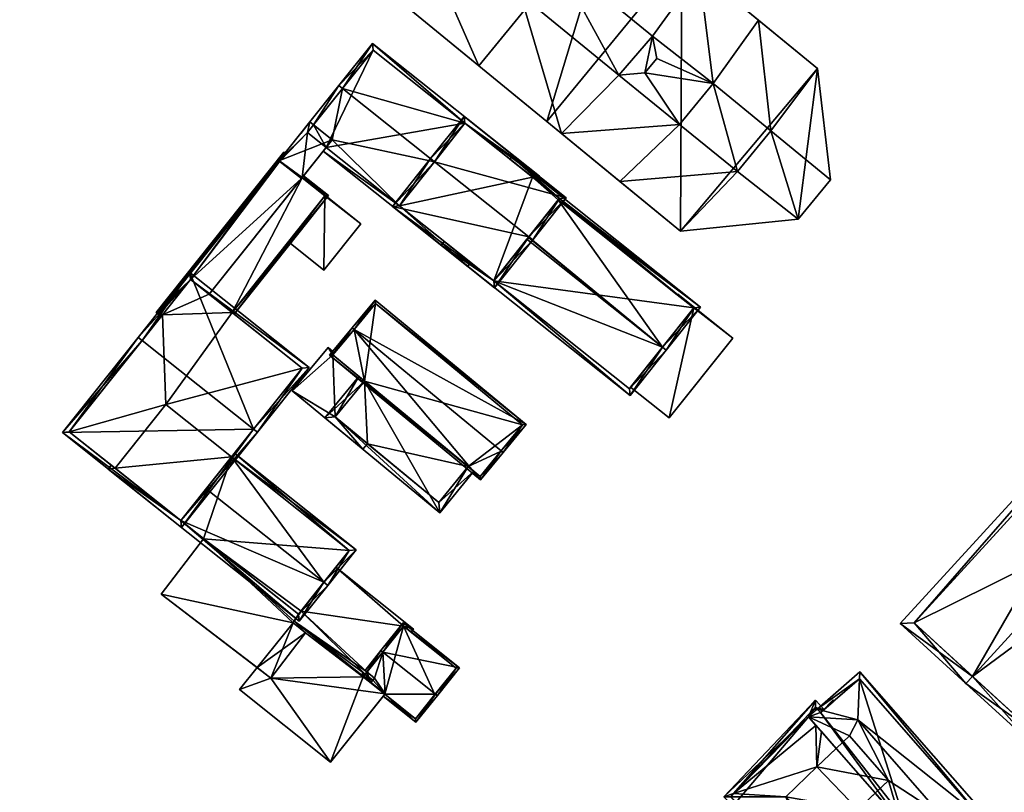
# Model space of a CAD drawing. Header units: inches. Extents: x 2528110 to 2532513, y 1151075 to 1152012.
# Tile 2 of 99: x 2528110 to 2528211, y 1151848 to 1151927. Entities that reach past the tile are written whole.
import ezdxf

# ---------------------------------------------------------------- set-up
doc = ezdxf.new("R2010")
doc.units = ezdxf.units.IN
doc.header["$MEASUREMENT"] = 0
doc.layers.add('Gebaeude Einzelhaus', color=10, linetype='Continuous')
doc.layers.add('Offenes Gebaeude', color=10, linetype='Continuous')

msp = doc.modelspace()

# ---------------------------------------------------------------- meshes
at = {"layer": 'Gebaeude Einzelhaus'}
mesh = msp.add_polyface(dxfattribs=at)
corners = [(2528186.605, 1151915.395, 386.502), (2528192.736, 1151910.366, 386.502), (2528191.391, 1151921.78, 386.502), (2528189.416, 1151906.316, 386.502), (2528185.35, 1151926.731, 386.502), (2528183.175, 1151911.21, 386.502), (2528177.346, 1151905.104, 386.502), (2528171.131, 1151910.198, 386.502), (2528177.255, 1151916.014, 389.702), (2528171.131, 1151910.198, 389.702), (2528183.175, 1151911.21, 389.702), (2528165.158, 1151915.093, 389.702), (2528180.703, 1151920.22, 389.702), (2528186.605, 1151915.395, 389.702), (2528185.35, 1151926.731, 389.702), (2528179.259, 1151931.723, 389.702), (2528129.575, 1151961.838, 392.102), (2528137.331, 1151966.085, 392.102), (2528125.411, 1151964.843, 392.102), (2528164.3, 1151933.445, 392.102), (2528179.259, 1151931.724, 392.102), (2528138.173, 1151954.793, 392.102), (2528125.949, 1151960.535, 392.102), (2528122.35, 1151961.108, 392.102), (2528126.875, 1151961.666, 392.102), (2528126.158, 1151957.448, 392.102), (2528123.474, 1151949.254, 392.102), (2528160.956, 1151929.364, 392.102), (2528165.158, 1151915.093, 392.101), (2528134.646, 1151950.491, 392.102), (2528171.038, 1151921.103, 392.101), (2528177.255, 1151916.014, 392.101), (2528173.696, 1151921.316, 392.101), (2528180.703, 1151920.22, 392.101), (2528174.485, 1151925.098, 392.101), (2528174.903, 1151922.788, 392.101), (2528174.485, 1151925.098, 395.035), (2528173.696, 1151921.316, 395.035), (2528174.903, 1151922.788, 395.035), (2528164.3, 1151933.445, 395.035), (2528171.038, 1151921.103, 395.035), (2528160.956, 1151929.364, 395.035), (2528138.173, 1151954.793, 395.035), (2528126.158, 1151957.448, 395.035), (2528134.646, 1151950.491, 395.035), (2528129.575, 1151961.838, 395.035), (2528126.875, 1151961.666, 395.035), (2528125.949, 1151960.535, 395.035), (2528125.411, 1151964.843, 389.346), (2528123.413, 1151977.491, 389.346), (2528109.594, 1151960.63, 389.346), (2528137.331, 1151966.085, 389.346), (2528122.35, 1151961.108, 389.346), (2528123.474, 1151949.255, 389.346), (2528191.391, 1151921.78, 372.471), (2528177.473, 1151933.188, 372.471), (2528179.259, 1151931.724, 386.502), (2528177.472, 1151933.187, 386.502), (2528163.654, 1151916.325, 386.502), (2528163.654, 1151916.325, 372.471), (2528177.346, 1151905.104, 372.471), (2528189.416, 1151906.316, 372.471), (2528192.736, 1151910.366, 372.471), (2528156.655, 1151922.061, 389.702), (2528156.655, 1151922.061, 372.471), (2528170.474, 1151938.923, 372.471), (2528170.474, 1151938.923, 389.702), (2528137.331, 1151966.085, 372.471), (2528123.474, 1151949.254, 372.471), (2528125.411, 1151964.843, 372.471), (2528122.35, 1151961.108, 372.471), (2528123.413, 1151977.491, 372.471), (2528109.594, 1151960.63, 372.471), (2528123.474, 1151949.255, 372.471)]
mesh.append_faces([[corners[k] for k in face] for face in [(48, 50, 52), (52, 50, 53), (51, 49, 48), (48, 49, 50), (47, 43, 45), (46, 47, 45), (45, 43, 42), (42, 43, 44), (41, 40, 39), (40, 37, 36), (39, 40, 36), (36, 37, 38), (29, 27, 21), (21, 27, 19), (34, 20, 19), (32, 33, 35), (35, 33, 34), (34, 33, 20), (30, 31, 32), (32, 31, 33), (28, 30, 27), (30, 28, 31), (25, 26, 29), (29, 26, 27), (27, 26, 28), (22, 23, 25), (25, 23, 26), (16, 18, 24), (24, 18, 22), (22, 18, 23), (17, 16, 21), (17, 21, 19), (17, 19, 20), (16, 17, 18), (12, 14, 15), (12, 13, 14), (8, 10, 12), (12, 10, 13), (11, 9, 8), (8, 9, 10), (3, 5, 6), (6, 5, 7), (3, 0, 5), (0, 2, 4), (3, 1, 0), (0, 1, 2)]], dxfattribs={"color": 13})
mesh.append_faces([[corners[k] for k in face] for face in [(72, 70, 73), (72, 69, 70), (72, 71, 69), (69, 71, 67), (50, 72, 53), (53, 72, 73), (50, 49, 72), (72, 49, 71), (49, 51, 71), (71, 51, 67), (69, 68, 70), (69, 67, 68), (68, 67, 64), (64, 67, 65), (8, 12, 31), (31, 12, 33), (20, 33, 15), (15, 33, 12), (31, 28, 8), (8, 28, 11), (63, 53, 64), (64, 53, 68), (63, 26, 53), (11, 28, 63), (63, 28, 26), (52, 53, 23), (23, 53, 26), (48, 52, 18), (18, 52, 23), (51, 48, 17), (17, 48, 18), (51, 65, 67), (17, 66, 51), (51, 66, 65), (17, 20, 66), (66, 20, 15), (44, 25, 29), (44, 43, 25), (43, 22, 25), (43, 47, 22), (47, 24, 22), (47, 46, 24), (46, 16, 24), (46, 45, 16), (45, 21, 16), (45, 42, 21), (42, 29, 21), (42, 44, 29), (38, 32, 35), (38, 37, 32), (37, 30, 32), (37, 40, 30), (40, 27, 30), (40, 41, 27), (41, 19, 27), (41, 39, 19), (39, 34, 19), (39, 36, 34), (36, 35, 34), (36, 38, 35), (65, 59, 64), (65, 55, 59), (15, 57, 66), (66, 57, 65), (65, 57, 55), (15, 56, 57), (15, 4, 56), (15, 14, 4), (14, 13, 4), (4, 13, 0), (5, 0, 10), (10, 0, 13), (10, 9, 5), (5, 9, 7), (11, 7, 9), (11, 58, 7), (58, 64, 59), (11, 63, 58), (58, 63, 64), (55, 60, 59), (55, 54, 60), (60, 54, 61), (61, 54, 62), (2, 1, 54), (54, 1, 62), (1, 3, 62), (62, 3, 61), (3, 6, 61), (61, 6, 60), (7, 60, 6), (7, 59, 60), (7, 58, 59), (4, 55, 56), (56, 55, 57), (4, 54, 55), (4, 2, 54)]], dxfattribs={"color": 41})
mesh = msp.add_polyface(dxfattribs=at)
corners = [(2528155.529, 1151901.484, 379.471), (2528155.84, 1151901.875, 379.613), (2528148.52, 1151907.701, 379.613), (2528141.634, 1151914.463, 379.897), (2528152.111, 1151912.213, 381.249), (2528141.01, 1151913.679, 379.613), (2528140.699, 1151913.288, 379.471), (2528142.697, 1151919.707, 381.249), (2528139.73, 1151915.979, 379.897), (2528142.306, 1151920.018, 381.249), (2528139.34, 1151916.289, 379.897), (2528138.406, 1151915.115, 379.471), (2528138.404, 1151915.115, 379.471), (2528155.245, 1151916.151, 379.632), (2528162.878, 1151910.716, 379.471), (2528162.566, 1151910.324, 379.632), (2528145.751, 1151924.346, 379.471), (2528145.831, 1151923.644, 379.632), (2528155.245, 1151916.151, 371.172), (2528145.831, 1151923.644, 371.172), (2528139.73, 1151915.979, 371.172), (2528141.01, 1151913.679, 371.172), (2528148.52, 1151907.701, 371.172), (2528139.106, 1151915.195, 371.172)]
mesh.append_faces([[corners[k] for k in face] for face in [(2, 6, 5), (1, 0, 2), (2, 0, 6), (12, 10, 11), (10, 9, 8), (8, 9, 7), (16, 17, 9), (9, 17, 7), (16, 13, 17), (16, 14, 13), (13, 14, 15), (7, 16, 9), (7, 13, 16), (16, 13, 14), (14, 13, 15), (7, 4, 13), (11, 10, 12), (8, 9, 10), (3, 7, 8), (8, 7, 9), (3, 4, 7), (0, 2, 6), (6, 2, 5), (5, 2, 3), (3, 2, 4), (0, 1, 2)]], dxfattribs={"color": 13})
mesh.append_faces([[corners[k] for k in face] for face in [(18, 21, 19), (19, 21, 20), (20, 21, 23), (18, 22, 21), (22, 2, 21), (21, 2, 5), (19, 7, 17), (19, 20, 7), (7, 20, 8), (13, 18, 17), (17, 18, 19)]], dxfattribs={"color": 41})
mesh = msp.add_polyface(dxfattribs=at)
corners = [(2528141.634, 1151914.463, 382.859), (2528139.34, 1151916.289, 382.859), (2528136.18, 1151912.318, 382.859), (2528138.474, 1151910.491, 382.859), (2528139.73, 1151915.979, 379.897), (2528139.34, 1151916.289, 379.897), (2528141.634, 1151914.463, 379.897), (2528139.34, 1151916.289, 371.172), (2528139.73, 1151915.979, 371.172), (2528136.18, 1151912.318, 378.479), (2528136.18, 1151912.318, 371.172), (2528136.254, 1151912.259, 378.523), (2528138.474, 1151910.491, 379.837), (2528136.254, 1151912.259, 371.172), (2528141.01, 1151913.679, 379.613), (2528138.544, 1151910.579, 379.837), (2528138.58, 1151910.624, 378.643), (2528138.58, 1151910.624, 378.543), (2528141.01, 1151913.679, 371.172), (2528138.544, 1151910.579, 378.643), (2528138.544, 1151910.579, 371.172), (2528138.544, 1151910.579, 378.543), (2528139.106, 1151915.195, 371.172), (2528138.474, 1151910.491, 371.172)]
mesh.append_faces([[corners[k] for k in face] for face in [(0, 2, 3), (0, 1, 2)]], dxfattribs={"color": 13})
mesh.append_faces([[corners[k] for k in face] for face in [(13, 20, 23), (7, 22, 10), (10, 22, 13), (13, 22, 20), (20, 22, 18), (7, 8, 22), (18, 17, 20), (20, 17, 21), (16, 15, 19), (15, 3, 12), (18, 14, 17), (17, 14, 16), (16, 14, 15), (15, 14, 3), (3, 14, 0), (0, 14, 6), (11, 9, 13), (13, 9, 10), (3, 2, 12), (12, 2, 11), (11, 2, 9), (9, 7, 10), (2, 5, 9), (9, 5, 7), (2, 1, 5), (5, 4, 7), (7, 4, 8), (4, 0, 6), (5, 1, 4), (4, 1, 0)]], dxfattribs={"color": 41})
mesh = msp.add_polyface(dxfattribs=at)
corners = [(2528161.799, 1151904.502, 383.027), (2528162.19, 1151904.191, 383.027), (2528165.635, 1151908.52, 381.249), (2528152.111, 1151912.214, 383.027), (2528155.165, 1151916.854, 381.249), (2528151.72, 1151912.525, 383.027), (2528147.818, 1151907.621, 381.249), (2528158.288, 1151899.288, 381.249), (2528164.933, 1151908.44, 381.41), (2528155.245, 1151916.151, 381.41), (2528158.208, 1151899.99, 381.391), (2528161.746, 1151904.436, 383.003), (2528148.52, 1151907.701, 381.391), (2528161.746, 1151904.436, 380.584), (2528161.788, 1151904.488, 380.563), (2528164.81, 1151908.286, 379.036), (2528164.933, 1151908.44, 378.974), (2528164.81, 1151908.286, 371.172), (2528164.933, 1151908.44, 371.172), (2528155.245, 1151916.151, 379.632), (2528162.175, 1151910.636, 371.172), (2528155.245, 1151916.151, 371.172), (2528152.111, 1151912.213, 381.249), (2528148.52, 1151907.701, 379.613), (2528158.208, 1151899.99, 379.028), (2528148.52, 1151907.701, 371.172), (2528158.208, 1151899.99, 371.172), (2528161.603, 1151904.257, 380.656)]
mesh.append_faces([[corners[k] for k in face] for face in [(12, 5, 3), (10, 6, 12), (12, 6, 5), (10, 7, 6), (0, 1, 11), (11, 1, 10), (10, 1, 7), (4, 9, 5), (5, 9, 3), (8, 1, 0), (4, 2, 9), (9, 2, 8), (8, 2, 1), (0, 7, 1), (3, 6, 0), (0, 6, 7), (3, 5, 6), (3, 4, 5), (0, 2, 3), (3, 2, 4), (0, 1, 2)]], dxfattribs={"color": 13})
mesh.append_faces([[corners[k] for k in face] for face in [(20, 25, 21), (20, 26, 25), (20, 17, 26), (20, 18, 17), (11, 27, 13), (11, 10, 27), (27, 10, 24), (24, 25, 26), (10, 23, 24), (24, 23, 25), (10, 12, 23), (3, 22, 12), (12, 22, 23), (3, 9, 22), (22, 9, 19), (19, 20, 21), (19, 16, 20), (20, 16, 18), (19, 8, 16), (19, 9, 8), (16, 17, 18), (16, 15, 17), (16, 8, 15), (15, 8, 14), (14, 8, 0), (13, 0, 11), (13, 14, 0)]], dxfattribs={"color": 41})
mesh = msp.add_polyface(dxfattribs=at)
corners = [(2528136.18, 1151912.318, 378.479), (2528136.675, 1151913.189, 378.407), (2528123.573, 1151896.728, 378.406), (2528136.796, 1151913.093, 378.479), (2528124.238, 1151896.518, 378.708), (2528124.082, 1151896.323, 378.708), (2528127.116, 1151900.134, 378.708), (2528138.474, 1151910.491, 379.837), (2528129.03, 1151898.61, 379.842), (2528136.254, 1151912.259, 378.523), (2528138.552, 1151910.572, 379.842), (2528138.544, 1151910.579, 379.837), (2528138.708, 1151910.768, 379.842), (2528138.7, 1151910.775, 379.837), (2528123.924, 1151896.768, 378.522), (2528131.375, 1151896.744, 378.635), (2528131.571, 1151896.588, 378.534), (2528141.248, 1151908.746, 378.535), (2528138.706, 1151910.768, 379.842), (2528140.896, 1151908.706, 378.635), (2528138.552, 1151910.572, 378.642), (2528138.544, 1151910.579, 378.643), (2528138.551, 1151910.573, 378.542), (2528138.544, 1151910.579, 371.172), (2528138.544, 1151910.579, 378.543), (2528138.552, 1151910.572, 371.172), (2528123.924, 1151896.768, 371.172), (2528136.254, 1151912.259, 371.172), (2528124.238, 1151896.518, 371.172), (2528127.116, 1151900.134, 371.172), (2528138.474, 1151910.491, 371.172), (2528129.03, 1151898.61, 371.172), (2528137.138, 1151903.985, 378.141), (2528131.375, 1151896.744, 371.172), (2528137.138, 1151903.985, 378.241), (2528140.896, 1151908.706, 371.172), (2528140.896, 1151908.706, 378.14), (2528140.896, 1151908.706, 378.24)]
mesh.append_faces([[corners[k] for k in face] for face in [(19, 16, 15), (19, 17, 16), (10, 12, 19), (19, 12, 17), (10, 18, 12), (15, 10, 8), (10, 12, 18), (15, 17, 10), (10, 17, 12), (15, 16, 17), (14, 0, 9), (0, 1, 3), (14, 2, 0), (0, 2, 1), (14, 5, 2), (14, 4, 5), (11, 12, 10), (11, 13, 12), (11, 12, 13), (7, 10, 11), (11, 10, 12), (7, 8, 10), (0, 6, 9), (9, 6, 7), (7, 6, 8), (0, 2, 6), (6, 2, 4), (4, 2, 5), (3, 1, 0), (0, 1, 2)]], dxfattribs={"color": 13})
mesh.append_faces([[corners[k] for k in face] for face in [(33, 25, 35), (33, 31, 25), (35, 25, 36), (36, 25, 22), (19, 20, 10), (19, 37, 20), (19, 34, 37), (32, 35, 36), (32, 33, 35), (19, 15, 34), (34, 15, 32), (32, 15, 33), (26, 29, 28), (29, 30, 31), (31, 30, 25), (25, 30, 23), (26, 27, 29), (29, 27, 30), (4, 14, 28), (28, 14, 26), (26, 9, 27), (26, 14, 9), (25, 23, 22), (22, 23, 24), (10, 20, 11), (11, 20, 21)]], dxfattribs={"color": 41})
mesh = msp.add_polyface(dxfattribs=at)
corners = [(2528175.499, 1151893.196, 380.656), (2528161.603, 1151904.257, 380.656), (2528158.208, 1151899.99, 379.028), (2528152.813, 1151903.646, 378.879), (2528153.124, 1151904.037, 379.028), (2528172.183, 1151888.228, 378.879), (2528175.89, 1151892.885, 380.656), (2528179.409, 1151897.305, 378.879), (2528164.933, 1151908.44, 378.974), (2528160.038, 1151912.724, 378.879), (2528164.81, 1151908.286, 379.036), (2528159.849, 1151912.487, 378.974), (2528161.788, 1151904.488, 380.563), (2528161.746, 1151904.436, 380.584), (2528172.103, 1151888.93, 379.028), (2528178.706, 1151897.225, 379.036), (2528177.017, 1151898.57, 378.78), (2528164.81, 1151908.286, 371.172), (2528178.706, 1151897.225, 371.172), (2528177.017, 1151898.57, 378.879), (2528178.706, 1151897.225, 378.631), (2528178.706, 1151897.225, 378.531), (2528158.208, 1151899.99, 371.172), (2528172.103, 1151888.93, 371.172), (2528172.227, 1151889.086, 378.631), (2528172.227, 1151889.086, 378.531)]
mesh.append_faces([[corners[k] for k in face] for face in [(8, 15, 10), (15, 6, 0), (8, 7, 15), (15, 7, 6), (11, 9, 8), (8, 9, 7), (6, 14, 0), (2, 3, 4), (6, 5, 14), (14, 5, 2), (2, 5, 3), (0, 13, 1), (0, 12, 13), (0, 10, 12), (8, 9, 11), (0, 7, 10), (10, 7, 8), (8, 7, 9), (0, 6, 7), (0, 5, 6), (0, 2, 5), (5, 2, 3), (3, 2, 4), (0, 1, 2)]], dxfattribs={"color": 13})
mesh.append_faces([[corners[k] for k in face] for face in [(18, 22, 17), (18, 23, 22), (25, 18, 21), (25, 23, 18), (24, 14, 25), (25, 14, 23), (15, 0, 20), (20, 0, 24), (24, 0, 14), (2, 23, 14), (2, 22, 23), (18, 16, 21), (19, 15, 20), (16, 10, 19), (19, 10, 15), (18, 17, 16), (16, 17, 10)]], dxfattribs={"color": 41})
mesh = msp.add_polyface(dxfattribs=at)
corners = [(2528240.999, 1151908.32, 381.36), (2528241.328, 1151896.641, 388.314), (2528253.137, 1151897.265, 381.333), (2528240.959, 1151909.756, 380.505), (2528254.538, 1151897.339, 380.505), (2528207.284, 1151859.416, 388.313), (2528206.61, 1151858.678, 388.313), (2528213.458, 1151852.416, 380.505), (2528241.972, 1151885.078, 381.346), (2528242.725, 1151884.421, 380.505), (2528241.988, 1151885.095, 381.346), (2528253.863, 1151896.601, 380.505), (2528199.879, 1151864.834, 380.505), (2528228.47, 1151896.1, 380.505), (2528241.021, 1151908.344, 381.333), (2528229.878, 1151896.159, 381.36), (2528201.291, 1151864.896, 381.361), (2528213.394, 1151853.829, 381.347), (2528263.927, 1151865.032, 381.365), (2528241.313, 1151884.356, 380.505), (2528263.994, 1151863.616, 380.505), (2528263.385, 1151876.47, 388.313), (2528229.208, 1151895.425, 380.505), (2528276.481, 1151877.273, 380.505), (2528275.046, 1151877.185, 381.361), (2528241.988, 1151885.095, 381.366), (2528263.93, 1151865.029, 381.362), (2528275.069, 1151877.21, 381.333), (2528241.021, 1151908.344, 370.346), (2528253.863, 1151896.601, 370.346), (2528201.291, 1151864.896, 370.346), (2528213.394, 1151853.829, 370.346), (2528241.988, 1151885.095, 370.346), (2528242.725, 1151884.421, 370.346), (2528263.93, 1151865.029, 370.346), (2528275.069, 1151877.21, 370.346)]
mesh.append_faces([[corners[k] for k in face] for face in [(23, 24, 27), (2, 4, 27), (27, 4, 23), (20, 18, 26), (24, 20, 26), (24, 23, 20), (18, 8, 25), (20, 19, 18), (18, 19, 8), (15, 22, 13), (4, 24, 23), (1, 21, 2), (2, 21, 4), (4, 21, 24), (20, 24, 18), (18, 24, 21), (20, 23, 24), (13, 22, 15), (8, 21, 1), (8, 19, 21), (21, 19, 18), (18, 19, 20), (17, 6, 5), (17, 7, 6), (10, 9, 8), (8, 9, 17), (17, 9, 7), (13, 16, 12), (12, 16, 6), (6, 16, 5), (13, 15, 16), (13, 0, 15), (13, 3, 0), (2, 4, 11), (2, 14, 4), (4, 14, 3), (3, 14, 0), (13, 0, 3), (13, 1, 0), (12, 5, 13), (13, 5, 1), (12, 6, 5), (2, 11, 4), (5, 8, 1), (8, 9, 10), (5, 7, 8), (8, 7, 9), (5, 6, 7), (0, 2, 3), (3, 2, 4), (0, 1, 2)]], dxfattribs={"color": 13})
mesh.append_faces([[corners[k] for k in face] for face in [(33, 35, 34), (33, 29, 35), (27, 11, 2), (27, 35, 11), (11, 35, 29), (27, 24, 35), (24, 34, 35), (24, 26, 34), (26, 18, 34), (25, 9, 18), (18, 9, 34), (34, 9, 33), (25, 10, 9), (8, 10, 25), (28, 32, 30), (30, 32, 31), (28, 29, 32), (32, 29, 33), (10, 32, 9), (9, 32, 33), (8, 32, 10), (17, 31, 8), (8, 31, 32), (17, 30, 31), (5, 16, 17), (17, 16, 30), (15, 30, 16), (15, 28, 30), (15, 0, 28), (28, 0, 14), (29, 2, 11), (29, 28, 2), (2, 28, 14)]], dxfattribs={"color": 41})
mesh = msp.add_polyface(dxfattribs=at)
corners = [(2528133.579, 1151884.775, 384.084), (2528133.97, 1151884.464, 384.084), (2528139.259, 1151891.108, 381.182), (2528127.036, 1151900.836, 381.182), (2528122.139, 1151893.881, 384.084), (2528121.749, 1151894.191, 384.084), (2528113.97, 1151884.42, 379.839), (2528126.193, 1151874.691, 379.839), (2528127.116, 1151900.134, 381.353), (2528114.673, 1151884.5, 380.009), (2528126.113, 1151875.394, 380.009), (2528138.556, 1151891.028, 381.353), (2528131.375, 1151896.744, 378.635), (2528138.556, 1151891.028, 371.172), (2528129.03, 1151898.61, 379.842), (2528131.375, 1151896.744, 371.172), (2528127.116, 1151900.134, 378.708), (2528124.238, 1151896.518, 378.708), (2528114.673, 1151884.5, 371.172), (2528124.238, 1151896.518, 371.172), (2528119.373, 1151880.759, 378.372), (2528119.373, 1151880.759, 371.172), (2528126.113, 1151875.394, 378.372), (2528131.322, 1151881.939, 378.372), (2528128.721, 1151878.671, 379.839), (2528131.322, 1151881.939, 371.172), (2528127.116, 1151900.134, 371.172), (2528129.03, 1151898.61, 371.172), (2528124.583, 1151887.304, 371.172)]
mesh.append_faces([[corners[k] for k in face] for face in [(11, 8, 2), (10, 0, 1), (1, 0, 11), (1, 11, 2), (7, 10, 1), (9, 10, 6), (6, 10, 7), (4, 9, 5), (8, 4, 5), (5, 9, 6), (2, 8, 3), (3, 8, 5), (0, 7, 1), (4, 6, 0), (0, 6, 7), (4, 5, 6), (0, 3, 4), (4, 3, 5), (0, 2, 3), (0, 1, 2)]], dxfattribs={"color": 13})
mesh.append_faces([[corners[k] for k in face] for face in [(19, 28, 18), (18, 28, 21), (28, 13, 25), (19, 15, 28), (28, 15, 13), (19, 27, 15), (19, 26, 27), (13, 23, 25), (24, 10, 22), (23, 0, 24), (24, 0, 10), (13, 11, 23), (23, 11, 0), (9, 20, 10), (10, 20, 22), (9, 18, 20), (20, 18, 21), (18, 17, 19), (17, 8, 16), (17, 4, 8), (18, 9, 17), (17, 9, 4), (8, 14, 16), (12, 13, 15), (8, 11, 14), (14, 11, 12), (12, 11, 13)]], dxfattribs={"color": 41})
mesh = msp.add_polyface(dxfattribs=at)
corners = [(2528143.87, 1151895.002, 384.776), (2528141.359, 1151892.351, 382.642), (2528156.83, 1151879.583, 382.642), (2528143.678, 1151895.161, 384.776), (2528158.96, 1151882.55, 384.776), (2528159.15, 1151882.393, 384.776), (2528161.511, 1151885.255, 382.642), (2528146.039, 1151898.024, 382.642), (2528156.796, 1151879.935, 382.788), (2528141.711, 1151892.385, 382.789), (2528161.16, 1151885.221, 382.786), (2528158.906, 1151882.485, 384.727), (2528146.073, 1151897.673, 382.785), (2528158.906, 1151882.485, 371.486), (2528161.16, 1151885.221, 371.486), (2528146.073, 1151897.673, 371.486), (2528143.87, 1151895.002, 378.495), (2528143.87, 1151895.002, 371.486), (2528141.711, 1151892.385, 378.495), (2528144.951, 1151889.711, 382.083), (2528155.587, 1151880.933, 382.083), (2528156.796, 1151879.935, 371.486), (2528144.951, 1151889.711, 378.495), (2528155.587, 1151880.933, 371.486), (2528144.951, 1151889.711, 371.486), (2528141.711, 1151892.385, 371.486)]
mesh.append_faces([[corners[k] for k in face] for face in [(0, 9, 3), (12, 0, 3), (7, 12, 3), (10, 12, 6), (6, 12, 7), (4, 10, 5), (5, 8, 11), (11, 4, 5), (5, 10, 6), (2, 8, 5), (9, 8, 1), (3, 9, 1), (1, 8, 2), (0, 7, 3), (5, 6, 4), (4, 6, 0), (0, 6, 7), (0, 2, 4), (4, 2, 5), (3, 1, 0), (0, 1, 2)]], dxfattribs={"color": 13})
mesh.append_faces([[corners[k] for k in face] for face in [(17, 24, 25), (23, 13, 21), (24, 14, 23), (23, 14, 13), (17, 15, 24), (24, 15, 14), (11, 8, 13), (13, 8, 21), (21, 20, 23), (19, 18, 22), (19, 9, 18), (21, 8, 20), (20, 8, 19), (19, 8, 9), (9, 16, 18), (16, 15, 17), (16, 12, 15), (9, 0, 16), (16, 0, 12), (12, 14, 15), (12, 10, 14), (10, 13, 14), (10, 11, 13), (4, 11, 10)]], dxfattribs={"color": 41})
mesh = msp.add_polyface(dxfattribs=at)
corners = [(2528141.711, 1151892.385, 378.495), (2528141.694, 1151892.758, 378.495), (2528141.218, 1151893.168, 378.495), (2528143.87, 1151895.002, 378.495), (2528143.678, 1151895.161, 378.495), (2528137.529, 1151888.699, 378.495), (2528141.925, 1151886.044, 378.495), (2528144.789, 1151882.708, 378.495), (2528145.266, 1151883.286, 378.495), (2528144.951, 1151889.711, 378.495), (2528141.694, 1151892.758, 371.486), (2528143.678, 1151895.161, 371.486), (2528141.218, 1151893.168, 371.486), (2528137.529, 1151888.699, 371.486), (2528144.789, 1151882.708, 371.486), (2528145.266, 1151883.286, 371.486), (2528143.87, 1151895.002, 371.486), (2528141.711, 1151892.385, 371.486), (2528141.925, 1151886.044, 371.486), (2528144.951, 1151889.711, 371.486)]
mesh.append_faces([[corners[k] for k in face] for face in [(0, 6, 9), (6, 7, 8), (0, 5, 6), (6, 5, 7), (0, 2, 5), (4, 1, 3), (3, 1, 0), (0, 1, 2)]], dxfattribs={"color": 13})
mesh.append_faces([[corners[k] for k in face] for face in [(13, 18, 14), (14, 18, 15), (12, 17, 13), (13, 17, 18), (18, 17, 19), (12, 10, 17), (17, 10, 16), (16, 10, 11), (11, 3, 16), (11, 4, 3), (8, 7, 15), (15, 7, 14), (7, 5, 14), (14, 5, 13), (5, 2, 13), (13, 2, 12), (2, 1, 12), (12, 1, 10), (1, 4, 10), (10, 4, 11)]], dxfattribs={"color": 41})
mesh = msp.add_polyface(dxfattribs=at)
corners = [(2528155.587, 1151880.933, 382.083), (2528152.661, 1151876.21, 380.984), (2528156.165, 1151880.456, 382.083), (2528144.951, 1151889.711, 382.083), (2528140.869, 1151885.943, 380.984), (2528144.373, 1151890.188, 382.083), (2528141.925, 1151886.044, 381.134), (2528152.56, 1151877.266, 381.134), (2528144.951, 1151889.711, 378.495), (2528141.925, 1151886.044, 378.495), (2528145.266, 1151883.286, 378.495), (2528152.56, 1151877.266, 371.486), (2528145.266, 1151883.286, 371.486), (2528155.587, 1151880.933, 371.486), (2528141.925, 1151886.044, 371.486), (2528144.951, 1151889.711, 371.486)]
mesh.append_faces([[corners[k] for k in face] for face in [(2, 7, 0), (6, 5, 3), (6, 4, 5), (2, 1, 7), (7, 1, 6), (6, 1, 4), (4, 3, 5), (4, 1, 3), (3, 1, 0), (0, 1, 2)]], dxfattribs={"color": 13})
mesh.append_faces([[corners[k] for k in face] for face in [(12, 13, 11), (12, 15, 13), (12, 14, 15), (0, 7, 13), (13, 7, 11), (11, 10, 12), (10, 6, 9), (11, 7, 10), (10, 7, 6), (6, 8, 9), (6, 3, 8)]], dxfattribs={"color": 41})
mesh = msp.add_polyface(dxfattribs=at)
corners = [(2528140.788, 1151869.065, 379.839), (2528128.721, 1151878.671, 379.839), (2528126.113, 1151875.394, 378.372), (2528118.67, 1151880.679, 378.197), (2528119.373, 1151880.759, 378.372), (2528138.26, 1151865.086, 378.197), (2528118.982, 1151881.07, 378.372), (2528141.179, 1151868.754, 379.839), (2528131.322, 1151881.939, 378.372), (2528144.091, 1151872.413, 378.197), (2528131.633, 1151882.33, 378.197), (2528143.389, 1151872.333, 378.372), (2528138.18, 1151865.789, 378.372), (2528131.322, 1151881.939, 371.172), (2528143.389, 1151872.333, 371.172), (2528128.449, 1151873.534, 377.816), (2528138.18, 1151865.789, 377.816), (2528126.113, 1151875.394, 371.172), (2528119.373, 1151880.759, 371.172), (2528128.449, 1151873.534, 371.172), (2528142.023, 1151870.617, 376.881), (2528142.023, 1151870.617, 376.782), (2528138.438, 1151866.113, 377.816), (2528138.438, 1151866.113, 377.147), (2528138.438, 1151866.113, 371.172), (2528138.438, 1151866.113, 377.047), (2528138.18, 1151865.789, 371.172), (2528124.583, 1151887.304, 371.172)]
mesh.append_faces([[corners[k] for k in face] for face in [(7, 12, 0), (2, 3, 4), (4, 3, 6), (7, 5, 12), (12, 5, 2), (2, 5, 3), (7, 11, 9), (9, 11, 10), (10, 11, 8), (7, 0, 11), (8, 9, 10), (8, 0, 9), (9, 0, 7), (8, 1, 0), (0, 5, 7), (3, 4, 6), (0, 2, 5), (5, 2, 3), (3, 2, 4), (0, 1, 2)]], dxfattribs={"color": 13})
mesh.append_faces([[corners[k] for k in face] for face in [(13, 18, 27), (13, 17, 18), (13, 19, 17), (19, 24, 26), (13, 14, 19), (19, 14, 24), (14, 21, 24), (24, 21, 25), (22, 12, 16), (20, 0, 23), (23, 0, 22), (22, 0, 12), (14, 11, 21), (21, 11, 20), (20, 11, 0), (15, 17, 19), (17, 4, 18), (15, 2, 17), (17, 2, 4), (16, 12, 15), (15, 12, 2), (14, 13, 11), (11, 13, 8)]], dxfattribs={"color": 41})
mesh = msp.add_polyface(dxfattribs=at)
corners = [(2528137.639, 1151864.919, 377.816), (2528135.335, 1151859.249, 377.816), (2528138.889, 1151863.888, 377.816), (2528124.099, 1151867.856, 377.816), (2528138.18, 1151865.789, 377.816), (2528138.465, 1151866.093, 377.816), (2528128.449, 1151873.534, 377.816), (2528138.438, 1151866.113, 377.816), (2528135.335, 1151859.249, 377.435), (2528141.471, 1151850.615, 377.435), (2528147.068, 1151857.634, 377.435), (2528132.126, 1151858.064, 377.435), (2528138.889, 1151863.888, 377.435), (2528137.744, 1151865.068, 377.435), (2528137.639, 1151864.919, 377.435), (2528133.929, 1151860.325, 377.435), (2528138.438, 1151866.113, 377.147), (2528138.465, 1151866.093, 377.147), (2528138.465, 1151866.093, 377.047), (2528138.438, 1151866.113, 371.172), (2528138.438, 1151866.113, 377.047), (2528138.465, 1151866.093, 371.172), (2528124.099, 1151867.856, 371.172), (2528128.449, 1151873.534, 371.172), (2528133.929, 1151860.326, 377.435), (2528133.929, 1151860.326, 371.172), (2528137.744, 1151865.068, 371.172), (2528137.744, 1151865.068, 377.105), (2528137.744, 1151865.068, 377.205), (2528137.639, 1151864.919, 371.172), (2528138.18, 1151865.789, 371.172), (2528138.889, 1151863.888, 371.172), (2528135.335, 1151859.249, 371.172), (2528145.612, 1151858.795, 377.205), (2528147.068, 1151857.634, 376.996), (2528145.612, 1151858.795, 377.105), (2528144.839, 1151859.411, 376.996), (2528144.839, 1151859.411, 371.172), (2528132.126, 1151858.064, 371.172), (2528133.929, 1151860.325, 371.172), (2528141.471, 1151850.615, 371.172), (2528147.022, 1151857.576, 376.973), (2528147.022, 1151857.576, 371.172), (2528144.793, 1151859.353, 371.172)]
mesh.append_faces([[corners[k] for k in face] for face in [(11, 8, 15), (12, 13, 14), (8, 10, 12), (12, 10, 13), (11, 9, 8), (8, 9, 10), (4, 5, 7), (3, 0, 6), (6, 0, 4), (4, 0, 5), (3, 1, 0), (0, 1, 2)]], dxfattribs={"color": 13})
mesh.append_faces([[corners[k] for k in face] for face in [(32, 38, 39), (32, 40, 38), (32, 43, 40), (40, 43, 42), (32, 31, 43), (43, 31, 37), (37, 31, 26), (26, 31, 29), (10, 41, 34), (41, 40, 42), (10, 9, 41), (41, 9, 40), (9, 11, 40), (40, 11, 38), (39, 38, 15), (15, 38, 11), (13, 33, 28), (35, 36, 27), (27, 36, 26), (26, 36, 37), (33, 34, 35), (35, 34, 36), (13, 10, 33), (33, 10, 34), (25, 31, 32), (25, 29, 31), (26, 30, 21), (21, 30, 19), (29, 23, 26), (26, 23, 30), (25, 22, 29), (29, 22, 23), (5, 13, 17), (17, 13, 28), (5, 0, 13), (13, 0, 14), (21, 18, 26), (26, 18, 27), (12, 14, 2), (2, 14, 0), (2, 1, 12), (12, 1, 8), (1, 24, 8), (24, 22, 25), (1, 3, 24), (24, 3, 22), (22, 6, 23), (22, 3, 6), (21, 19, 18), (18, 19, 20), (17, 16, 5), (5, 16, 7)]], dxfattribs={"color": 41})
mesh = msp.add_polyface(dxfattribs=at)
corners = [(2528150.223, 1151854.704, 376.895), (2528147.068, 1151857.634, 376.996), (2528147.022, 1151857.576, 376.973), (2528152.22, 1151857.608, 377.991), (2528146.828, 1151861.906, 377.991), (2528145.974, 1151859.25, 377.178), (2528145.8, 1151859.032, 377.091), (2528144.839, 1151859.411, 376.996), (2528146.866, 1151857.38, 376.895), (2528152.414, 1151857.453, 377.991), (2528145.202, 1151859.866, 377.178), (2528146.633, 1151862.061, 377.991), (2528145.006, 1151860.022, 377.178), (2528145.028, 1151859.648, 377.091), (2528144.832, 1151859.803, 377.091), (2528144.643, 1151859.567, 376.996), (2528154.686, 1151860.304, 376.895), (2528148.905, 1151864.913, 376.895), (2528154.335, 1151860.264, 376.97), (2528148.945, 1151864.561, 376.97), (2528150.183, 1151855.055, 376.973), (2528152.17, 1151857.545, 377.966), (2528152.17, 1151857.545, 371.172), (2528154.335, 1151860.264, 371.172), (2528149.717, 1151863.945, 376.8), (2528149.717, 1151863.945, 376.9), (2528148.945, 1151864.561, 371.172), (2528148.945, 1151864.561, 376.8), (2528148.945, 1151864.561, 376.9), (2528144.839, 1151859.411, 371.172), (2528147.022, 1151857.576, 371.172), (2528150.183, 1151855.055, 371.172), (2528144.793, 1151859.353, 371.172)]
mesh.append_faces([[corners[k] for k in face] for face in [(20, 8, 2), (20, 0, 8), (3, 9, 21), (21, 9, 20), (20, 9, 0), (15, 14, 7), (7, 14, 13), (11, 10, 12), (11, 4, 10), (16, 19, 17), (17, 19, 11), (11, 19, 4), (9, 18, 16), (16, 18, 19), (9, 3, 18), (4, 17, 11), (9, 16, 3), (3, 16, 4), (4, 16, 17), (7, 14, 15), (7, 13, 14), (7, 6, 13), (10, 11, 12), (5, 4, 10), (10, 4, 11), (3, 0, 9), (0, 2, 8), (7, 1, 6), (6, 1, 5), (5, 1, 4), (4, 1, 3), (3, 1, 0), (0, 1, 2)]], dxfattribs={"color": 13})
mesh.append_faces([[corners[k] for k in face] for face in [(22, 26, 23), (22, 30, 26), (26, 30, 29), (29, 30, 32), (22, 31, 30), (21, 20, 22), (22, 20, 31), (31, 20, 30), (30, 20, 2), (4, 28, 10), (4, 19, 28), (13, 29, 7), (13, 26, 29), (13, 27, 26), (19, 25, 28), (24, 26, 27), (24, 23, 26), (19, 18, 25), (25, 18, 24), (24, 18, 23), (18, 22, 23), (3, 21, 18), (18, 21, 22)]], dxfattribs={"color": 41})
mesh = msp.add_polyface(dxfattribs=at)
corners = [(2528208.156, 1151844.92, 384.48), (2528195.738, 1151859.885, 384.011), (2528195.705, 1151859.164, 384.48), (2528208.876, 1151844.856, 384.011), (2528195.513, 1151854.965, 387.211), (2528203.969, 1151845.29, 387.211), (2528203.651, 1151840.953, 384.461), (2528203.599, 1151840.244, 384.011), (2528191.362, 1151856.061, 384.011), (2528190.461, 1151855.273, 384.011), (2528199.892, 1151844.485, 384.011), (2528198.659, 1151848.731, 385.67), (2528194.659, 1151853.307, 385.67), (2528193.305, 1151852.02, 384.011), (2528197.306, 1151847.443, 384.011), (2528208.171, 1151844.903, 384.46), (2528195.691, 1151859.18, 384.461), (2528191.708, 1151855.699, 384.461), (2528203.646, 1151840.949, 384.455), (2528200.253, 1151844.832, 384.456), (2528182.489, 1151847.071, 381.781), (2528181.796, 1151847.07, 381.304), (2528192.12, 1151836.325, 381.304), (2528192.149, 1151837.047, 381.801), (2528188.14, 1151847.076, 385.67), (2528192.379, 1151842.664, 385.67), (2528199.892, 1151844.485, 381.801), (2528198.801, 1151845.734, 383.447), (2528195.571, 1151845.731, 385.67), (2528200.582, 1151844.455, 381.304), (2528200.253, 1151844.832, 381.801), (2528195.555, 1151845.778, 385.649), (2528197.306, 1151847.443, 383.331), (2528191.794, 1151853.749, 382.918), (2528191.237, 1151854.386, 382.874), (2528191.333, 1151850.144, 385.67), (2528192.085, 1151856.028, 381.178), (2528191.178, 1151856.978, 381.166), (2528191.195, 1151856.235, 381.655), (2528191.362, 1151856.061, 381.657), (2528191.202, 1151855.921, 381.863), (2528191.708, 1151855.699, 381.661), (2528193.305, 1151852.02, 383.023), (2528195.54, 1151845.764, 385.67), (2528190.461, 1151855.273, 381.787), (2528182.786, 1151847.389, 381.757), (2528192.134, 1151837.032, 381.781), (2528191.179, 1151856.252, 381.634), (2528182.487, 1151847.073, 381.778), (2528199.892, 1151844.485, 380.578), (2528200.253, 1151844.832, 380.575), (2528201.417, 1151843.5, 380.251), (2528203.646, 1151840.949, 370.803), (2528201.417, 1151843.5, 370.803), (2528208.171, 1151844.903, 370.803), (2528195.691, 1151859.18, 370.803), (2528191.708, 1151855.699, 370.803), (2528191.362, 1151856.061, 381.643), (2528191.362, 1151856.061, 370.803), (2528190.461, 1151855.273, 370.803), (2528199.892, 1151844.485, 370.803), (2528200.253, 1151844.832, 370.803), (2528191.179, 1151856.252, 370.803), (2528182.487, 1151847.073, 370.803), (2528183.036, 1151846.502, 380.249), (2528184.761, 1151844.706, 380.688), (2528183.036, 1151846.502, 370.803), (2528191.846, 1151837.332, 380.711), (2528192.134, 1151837.032, 380.635), (2528192.147, 1151837.045, 380.635), (2528192.134, 1151837.032, 370.803)]
mesh.append_faces([[corners[k] for k in face] for face in [(35, 11, 12), (35, 43, 11), (21, 48, 20), (21, 45, 48), (38, 47, 37), (37, 45, 21), (37, 47, 45), (36, 38, 37), (36, 39, 38), (36, 41, 39), (46, 23, 22), (21, 46, 22), (21, 20, 46), (29, 26, 30), (22, 23, 29), (29, 23, 26), (43, 25, 28), (43, 24, 25), (43, 35, 24), (24, 45, 20), (20, 45, 21), (24, 35, 45), (37, 44, 38), (38, 44, 40), (44, 45, 34), (34, 45, 35), (37, 21, 44), (44, 21, 45), (28, 31, 43), (35, 42, 33), (36, 39, 41), (36, 38, 39), (39, 38, 40), (36, 37, 38), (33, 34, 35), (28, 27, 31), (31, 27, 32), (26, 29, 30), (26, 23, 29), (29, 23, 22), (28, 25, 27), (27, 25, 26), (26, 25, 23), (20, 23, 24), (24, 23, 25), (20, 22, 23), (20, 21, 22), (18, 6, 7), (19, 18, 10), (10, 18, 7), (16, 17, 8), (2, 16, 1), (0, 2, 1), (1, 16, 8), (15, 0, 3), (6, 15, 3), (7, 6, 3), (3, 0, 1), (10, 11, 14), (12, 9, 13), (11, 4, 12), (12, 4, 9), (10, 5, 11), (11, 5, 4), (10, 6, 5), (10, 7, 6), (2, 8, 4), (4, 8, 9), (2, 1, 8), (6, 0, 5), (6, 3, 0), (6, 7, 3), (0, 4, 5), (0, 2, 4), (3, 1, 0), (0, 1, 2)]], dxfattribs={"color": 13})
mesh.append_faces([[corners[k] for k in face] for face in [(31, 11, 43), (31, 14, 11), (31, 32, 14), (12, 13, 35), (35, 13, 42), (66, 60, 70), (66, 59, 60), (59, 62, 58), (66, 63, 59), (59, 63, 62), (23, 69, 26), (26, 69, 49), (68, 69, 46), (46, 69, 23), (46, 67, 68), (46, 65, 67), (64, 63, 66), (46, 20, 65), (65, 20, 64), (64, 20, 63), (20, 48, 63), (45, 63, 48), (45, 62, 63), (45, 47, 62), (57, 58, 47), (47, 58, 62), (39, 57, 38), (38, 57, 47), (61, 54, 53), (53, 54, 52), (61, 55, 54), (60, 56, 61), (61, 56, 55), (60, 59, 56), (56, 59, 58), (41, 8, 17), (41, 39, 8), (41, 57, 39), (41, 56, 57), (57, 56, 58), (16, 41, 17), (16, 55, 41), (41, 55, 56), (2, 55, 16), (2, 0, 55), (55, 0, 54), (0, 15, 54), (15, 6, 54), (18, 52, 54), (6, 18, 54), (52, 51, 53), (51, 30, 50), (52, 18, 51), (51, 18, 30), (30, 18, 19), (26, 30, 10), (10, 30, 19), (26, 49, 30), (30, 49, 50), (14, 27, 10), (10, 27, 26), (14, 32, 27), (13, 33, 42), (13, 9, 33), (33, 9, 34), (34, 9, 44), (9, 40, 44), (9, 8, 40), (40, 8, 39)]], dxfattribs={"color": 41})
mesh = msp.add_polyface(dxfattribs=at)
corners = [(2528191.529, 1151833.437, 380.251), (2528192.134, 1151837.032, 380.635), (2528191.846, 1151837.332, 380.711), (2528192.147, 1151837.045, 380.635), (2528201.582, 1151843.311, 380.205), (2528191.497, 1151833.049, 380.205), (2528199.892, 1151844.485, 380.578), (2528201.417, 1151843.5, 380.251), (2528200.253, 1151844.832, 380.575), (2528181.124, 1151844.556, 380.249), (2528184.761, 1151844.706, 380.688), (2528180.759, 1151844.541, 380.205), (2528193.002, 1151856.83, 380.224), (2528193.001, 1151857, 380.205), (2528192.993, 1151856.822, 380.226), (2528193.093, 1151856.91, 380.205), (2528191.812, 1151855.79, 380.205), (2528183.036, 1151846.502, 380.249), (2528182.863, 1151846.682, 380.205), (2528181.105, 1151844.537, 380.245), (2528191.502, 1151833.41, 380.245), (2528183.036, 1151846.502, 370.803), (2528181.105, 1151844.537, 370.803), (2528191.502, 1151833.41, 370.803), (2528201.417, 1151843.5, 370.803), (2528192.134, 1151837.032, 370.803), (2528199.892, 1151844.485, 370.803), (2528200.253, 1151844.832, 370.803)]
mesh.append_faces([[corners[k] for k in face] for face in [(9, 19, 11), (12, 14, 13), (11, 18, 9), (9, 18, 17), (16, 13, 14), (15, 12, 13), (0, 5, 20), (11, 20, 5), (11, 19, 20), (5, 0, 4), (4, 0, 7), (9, 18, 11), (9, 17, 18), (9, 10, 17), (13, 16, 14), (15, 13, 12), (12, 13, 14), (0, 11, 5), (0, 9, 11), (0, 2, 9), (9, 2, 10), (6, 7, 8), (3, 4, 6), (6, 4, 7), (3, 0, 4), (4, 0, 5), (3, 1, 0), (0, 1, 2)]], dxfattribs={"color": 13})
mesh.append_faces([[corners[k] for k in face] for face in [(24, 26, 27), (23, 25, 24), (24, 25, 26), (23, 22, 25), (25, 22, 21), (7, 0, 24), (24, 0, 23), (0, 20, 23), (20, 19, 23), (23, 19, 22), (19, 9, 22), (22, 9, 21), (21, 9, 17)]], dxfattribs={"color": 41})
at = {"layer": 'Offenes Gebaeude'}
mesh = msp.add_polyface(dxfattribs=at)
corners = [(2528140.896, 1151908.706, 378.24), (2528144.581, 1151905.848, 377.616), (2528138.58, 1151910.624, 378.643), (2528140.788, 1151901.08, 377.616), (2528138.552, 1151910.572, 378.642), (2528138.544, 1151910.579, 378.643), (2528137.138, 1151903.985, 378.241), (2528144.581, 1151905.848, 377.516), (2528140.788, 1151901.08, 377.516), (2528138.58, 1151910.624, 378.543), (2528137.138, 1151903.985, 378.141), (2528140.896, 1151908.706, 378.14), (2528138.551, 1151910.573, 378.542), (2528138.544, 1151910.579, 378.543)]
mesh.append_faces([[corners[k] for k in face] for face in [(3, 0, 6), (0, 2, 4), (4, 2, 5), (3, 1, 0), (0, 1, 2)]], dxfattribs={"color": 13})
mesh.append_faces([[corners[k] for k in face] for face in [(9, 12, 13), (9, 11, 12), (11, 8, 10), (9, 7, 11), (11, 7, 8), (8, 3, 10), (10, 3, 6), (7, 9, 1), (1, 9, 2), (1, 3, 7), (7, 3, 8)]], dxfattribs={"color": 41})
mesh = msp.add_polyface(dxfattribs=at)
corners = [(2528178.706, 1151897.225, 378.631), (2528176.196, 1151885.926, 378.049), (2528182.718, 1151894.12, 378.049), (2528172.227, 1151889.086, 378.631), (2528177.059, 1151898.623, 378.879), (2528177.017, 1151898.57, 378.879), (2528172.227, 1151889.086, 378.531), (2528176.196, 1151885.926, 377.949), (2528182.718, 1151894.12, 377.949), (2528177.059, 1151898.623, 378.779), (2528177.017, 1151898.57, 378.78), (2528178.706, 1151897.225, 378.531)]
mesh.append_faces([[corners[k] for k in face] for face in [(0, 4, 5), (0, 2, 4), (3, 1, 0), (0, 1, 2)]], dxfattribs={"color": 13})
mesh.append_faces([[corners[k] for k in face] for face in [(9, 11, 10), (11, 7, 6), (9, 8, 11), (11, 8, 7), (10, 4, 9), (10, 5, 4), (4, 2, 9), (9, 2, 8), (2, 1, 8), (8, 1, 7), (7, 1, 6), (6, 1, 3)]], dxfattribs={"color": 41})
mesh = msp.add_polyface(dxfattribs=at)
corners = [(2528138.465, 1151866.093, 377.147), (2528145.202, 1151859.866, 377.178), (2528148.945, 1151864.561, 376.9), (2528137.744, 1151865.068, 377.205), (2528145.612, 1151858.795, 377.205), (2528145.974, 1151859.25, 377.178), (2528149.979, 1151864.274, 376.881), (2528149.717, 1151863.945, 376.9), (2528142.023, 1151870.617, 376.881), (2528138.438, 1151866.113, 377.147), (2528149.717, 1151863.945, 376.8), (2528149.979, 1151864.274, 376.781), (2528145.612, 1151858.795, 377.105), (2528145.8, 1151859.032, 377.091), (2528142.023, 1151870.617, 376.782), (2528148.945, 1151864.561, 376.8), (2528138.465, 1151866.093, 377.047), (2528145.028, 1151859.648, 377.091), (2528137.744, 1151865.068, 377.105), (2528138.438, 1151866.113, 377.047)]
mesh.append_faces([[corners[k] for k in face] for face in [(0, 8, 9), (0, 2, 8), (8, 2, 6), (6, 2, 7), (5, 1, 4), (4, 1, 3), (3, 1, 0), (0, 1, 2)]], dxfattribs={"color": 13})
mesh.append_faces([[corners[k] for k in face] for face in [(14, 16, 19), (16, 17, 18), (18, 17, 12), (12, 17, 13), (11, 15, 14), (14, 15, 16), (16, 15, 17), (11, 10, 15), (11, 14, 6), (6, 14, 8), (4, 13, 5), (4, 12, 13), (11, 6, 10), (10, 6, 7)]], dxfattribs={"color": 41})

doc.saveas('drawing.dxf')
